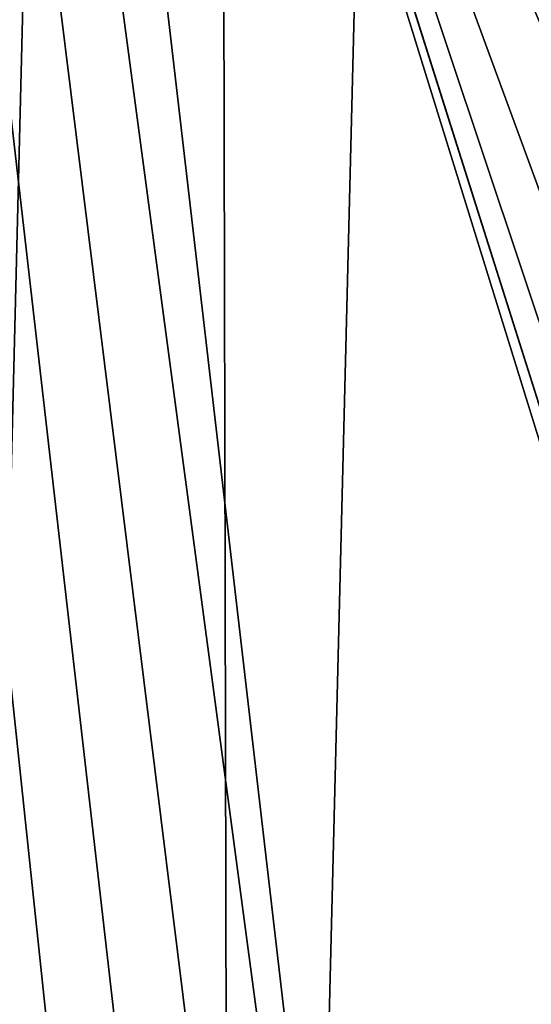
# Model space of a CAD drawing. Header units: millimetres. Extents: x -65 to 65, y -82 to 87.
# Tile 37 of 223: x -27.46 to -22.51, y 0.15 to 9.67. Entities that reach past the tile are written whole.
import ezdxf

# ---------------------------------------------------------------- set-up
doc = ezdxf.new("R2010")
doc.units = ezdxf.units.MM
doc.header["$LTSCALE"] = 101.851852
doc.layers.add('812', color=7, linetype='CONTINUOUS')
doc.layers.add('817', color=7, linetype='CONTINUOUS')

msp = doc.modelspace()

# ---------------------------------------------------------------- linework, layer by layer
at = {"layer": '812', "linetype": 'CONTINUOUS'}
for points in [[(-22.3974, 82.9864, 87.5), (-25.6398, 81.6849, 87.5), (-25.3768, -36.7981, 87.5), (-22.3974, 82.9864, 87.5)], [(-22.1288, -38.0852, 87.5), (-22.3974, 82.9864, 87.5), (-25.3768, -36.7981, 87.5), (-22.1288, -38.0852, 87.5)], [(-25.6398, 81.6849, 87.5), (-28.8069, 80.2097, 87.5), (-28.5505, -35.337, 87.5), (-25.6398, 81.6849, 87.5)], [(-25.3768, -36.7981, 87.5), (-25.6398, 81.6849, 87.5), (-28.5505, -35.337, 87.5), (-25.3768, -36.7981, 87.5)]]:
    msp.add_3dface(points, dxfattribs=at)
at = {"layer": '817', "linetype": 'CONTINUOUS'}
for points in [[(-35, 73.6758, 85), (-27.4126, 21.6684, 85), (-23.0819, -15.5219, 85), (-35, 73.6758, 85)], [(-27.5, -19.5, 85), (-35, 73.6758, 85), (-27.4126, -18.6684, 85), (-27.5, -19.5, 85)], [(-27.4126, -18.6684, 85), (-35, 73.6758, 85), (-27.1542, -17.8731, 85), (-27.4126, -18.6684, 85)], [(-27.1542, -17.8731, 85), (-35, 73.6758, 85), (-26.7361, -17.1488, 85), (-27.1542, -17.8731, 85)], [(-26.7361, -17.1488, 85), (-35, 73.6758, 85), (-26.1765, -16.5274, 85), (-26.7361, -17.1488, 85)], [(-26.1765, -16.5274, 85), (-35, 73.6758, 85), (-25.5, -16.0359, 85), (-26.1765, -16.5274, 85)], [(-25.5, -16.0359, 85), (-35, 73.6758, 85), (-24.7361, -15.6958, 85), (-25.5, -16.0359, 85)], [(-24.7361, -15.6958, 85), (-35, 73.6758, 85), (-23.9181, -15.5219, 85), (-24.7361, -15.6958, 85)], [(-23.9181, -15.5219, 85), (-35, 73.6758, 85), (-23.0819, -15.5219, 85), (-23.9181, -15.5219, 85)], [(-20.5933, 0.1507, 85), (-20.1503, -1.733, 85), (-27.4126, 21.6684, 85), (-20.5933, 0.1507, 85)], [(-27.4126, 21.6684, 85), (-20.1503, -1.733, 85), (-23.0819, -15.5219, 85), (-27.4126, 21.6684, 85)], [(-27.1542, 20.8731, 85), (-20.5933, 0.1507, 85), (-27.4126, 21.6684, 85), (-27.1542, 20.8731, 85)], [(-20.8607, 2.0673, 85), (-20.5933, 0.1507, 85), (-27.1542, 20.8731, 85), (-20.8607, 2.0673, 85)], [(-20.95, 4, 85), (-20.8607, 2.0673, 85), (-27.1542, 20.8731, 85), (-20.95, 4, 85)], [(-20.8607, 5.9327, 85), (-20.95, 4, 85), (-27.1542, 20.8731, 85), (-20.8607, 5.9327, 85)], [(-20.5933, 7.8493, 85), (-20.8607, 5.9327, 85), (-27.1542, 20.8731, 85), (-20.5933, 7.8493, 85)], [(-26.7361, 20.1488, 85), (-20.5933, 7.8493, 85), (-27.1542, 20.8731, 85), (-26.7361, 20.1488, 85)], [(-20.1503, 9.733, 85), (-20.5933, 7.8493, 85), (-26.7361, 20.1488, 85), (-20.1503, 9.733, 85)]]:
    msp.add_3dface(points, dxfattribs=at)

doc.saveas('drawing.dxf')
